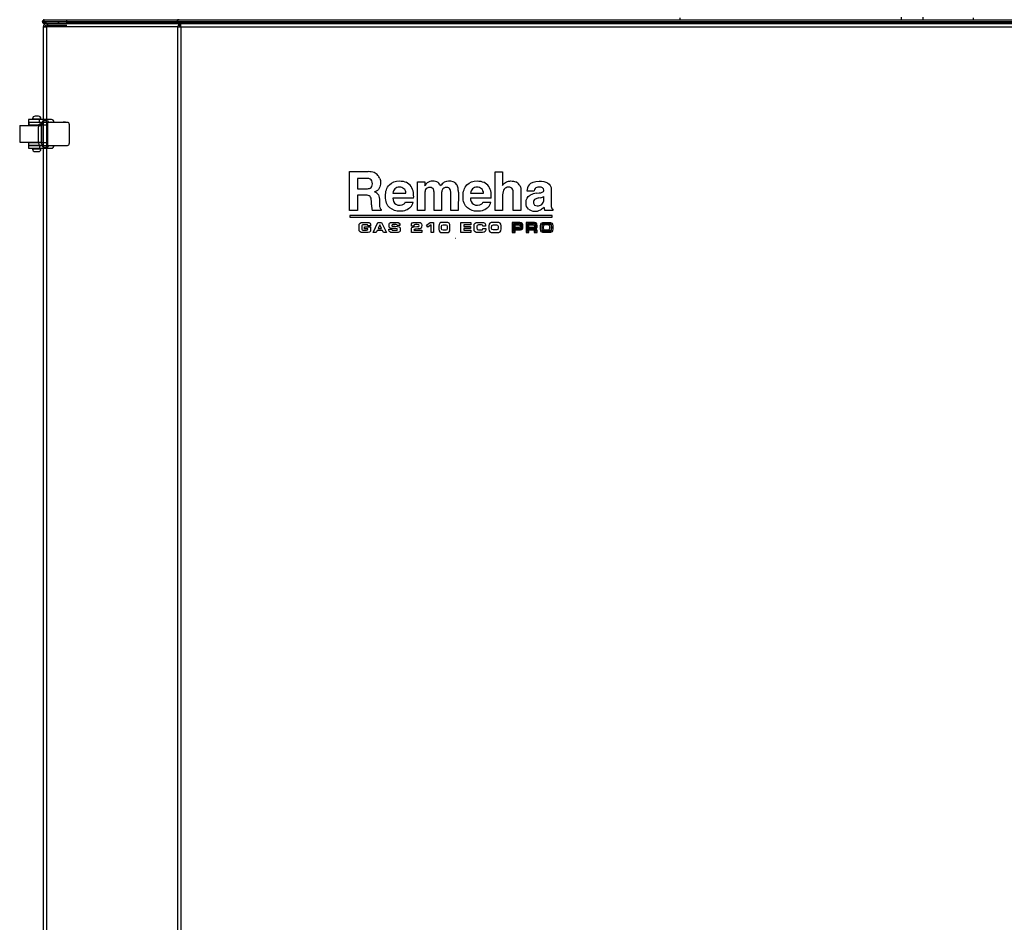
# Model space of a CAD drawing. Extents: x 172 to 2886, y 316 to 2181.
# Tile 3 of 30: x 919 to 1502, y 851 to 1386. Entities that reach past the tile are written whole.
import ezdxf

# ---------------------------------------------------------------- set-up
doc = ezdxf.new("R2010")
doc.units = 0
doc.header["$LTSCALE"] = 25.4
doc.header["$MEASUREMENT"] = 0
doc.layers.get('0').update_dxf_attribs({"linetype": 'CONTINUOUS'})

msp = doc.modelspace()

# ---------------------------------------------------------------- linework, layer by layer
for p, q in [((932.16, 1385.3), (933.1, 1385.3)), ((932.16, 1385.22), (932.16, 1385.3)), ((932.16, 1385.3), (932.16, 1385.22)), ((932.16, 1385.3), (1012.13, 1385.3)), ((932.16, 1385.22), (1012.11, 1385.22)), ((933.1, 1385.22), (932.31, 1384.67)), ((933.19, 1385.31), (932.53, 1386.02)), ((933.19, 1385.31), (933.1, 1385.3)), ((933.1, 1385.22), (933.1, 1385.3)), ((933.1, 1385.3), (946.6, 1385.3)), ((933.1, 1385.22), (946.6, 1385.22)), ((933.1, 1385.22), (933.17, 1385.21)), ((933.17, 1384.21), (933.17, 1385.21)), ((941.43, 1385.21), (933.17, 1385.21)), ((934.65, 1384.21), (933.17, 1384.21)), ((933.17, 1384.21), (1012.97, 1384.21)), ((933.23, 1385.31), (933.19, 1385.31)), ((933.23, 1385.31), (933.23, 1386.31)), ((933.23, 1386.31), (946.6, 1386.31)), ((933.23, 1386.31), (1012.22, 1386.31)), ((933.23, 1385.31), (946.6, 1385.31)), ((934.65, 1384.21), (935.22, 1384.21)), ((935.22, 1384.21), (935.22, 1383.21)), ((935.22, 1384.21), (946.6, 1384.21)), ((941.43, 1385.21), (941.43, 1384.21)), ((941.76, 1385.21), (941.43, 1385.21)), ((941.76, 1385.21), (941.76, 1384.21)), ((946.6, 1385.21), (941.76, 1385.21)), ((946.6, 1384.31), (946.6, 1386.31)), ((946.6, 1386.31), (2108.52, 1386.31)), ((2108.52, 1384.31), (946.6, 1384.31)), ((998.16, 1386.51), (998.16, 1386.31)), ((1012.13, 1385.3), (1012.11, 1385.22)), ((1012.11, 1385.22), (1012.68, 1385.22)), ((1012.22, 1385.31), (1012.22, 1386.31)), ((1013.3, 1386.31), (1012.22, 1386.31)), ((1012.22, 1385.31), (1012.32, 1385.31)), ((1012.32, 1385.31), (1012.59, 1385.3)), ((1012.59, 1385.3), (1012.68, 1385.22)), ((1012.59, 1385.3), (2042.52, 1385.3)), ((1012.68, 1385.22), (2042.43, 1385.22)), ((1013.63, 1382.92), (1012.96, 1383.63)), ((1013.26, 1384.21), (2041.85, 1384.21)), ((1013.3, 1386.31), (2041.81, 1386.31)), ((1014.04, 1383.21), (1014.04, 1384.21)), ((1014.29, 1382.21), (1014.29, 1383.63)), ((1186.14, 1386.31), (1186.14, 1386.51)), ((1310.07, 1387.43), (1310.05, 1386.31)), ((1441.3, 1387.81), (1441.3, 1386.31)), ((1454.3, 1386.31), (1454.3, 1387.81)), ((1484.08, 1386.31), (1484.06, 1387.43)), ((932.58, 1382.21), (932.58, 427.28)), ((932.58, 1382.21), (934.58, 1382.21)), ((932.7, 1382.21), (932.58, 1382.21)), ((932.58, 1382.21), (932.58, 1327.22)), ((1012.41, 1382.21), (932.7, 1382.21)), ((932.7, 1382.21), (932.7, 1327.22)), ((934.58, 1383.21), (935.22, 1383.21)), ((934.58, 1382.21), (934.58, 427.28)), ((946.58, 1382.21), (934.58, 1382.21)), ((935.22, 1383.21), (946.6, 1383.21)), ((946.58, 1382.21), (946.6, 1382.21)), ((1012.41, 427.28), (1012.41, 1382.21)), ((1012.41, 1382.21), (1014.29, 1382.21)), ((1014.29, 1382.21), (1014.29, 427.28)), ((1014.29, 1382.21), (2040.82, 1382.21)), ((930.54, 1327.22), (923.83, 1327.22)), ((923.83, 1327.22), (923.83, 1325.72)), ((923.83, 1325.72), (930.54, 1325.72)), ((923.83, 1325.52), (923.83, 1324.02)), ((923.83, 1325.52), (924.13, 1325.52)), ((924.13, 1325.52), (924.13, 1324.02)), ((933.02, 1325.52), (924.13, 1325.52)), ((926.33, 1327.72), (926.33, 1327.22)), ((926.33, 1327.72), (931.33, 1327.72)), ((927.33, 1325.72), (927.33, 1325.52)), ((929.83, 1329.22), (927.83, 1329.22)), ((930.33, 1325.52), (930.33, 1325.72)), ((937.59, 1327.22), (930.54, 1327.22)), ((930.54, 1325.72), (930.54, 1327.22)), ((930.54, 1325.72), (931.98, 1325.72)), ((931.33, 1327.22), (931.33, 1327.72)), ((934.96, 1326.52), (932.96, 1326.52)), ((935.28, 1325.52), (933.02, 1325.52)), ((947.07, 1325.52), (935.28, 1325.52)), ((935.28, 1325.52), (935.28, 1311.92)), ((935.94, 1325.72), (937.12, 1325.72)), ((937.59, 1325.72), (937.59, 1325.52)), ((937.59, 1325.72), (944.43, 1325.72)), ((944.43, 1325.72), (944.43, 1325.52)), ((945.84, 1325.72), (944.43, 1325.72)), ((945.84, 1325.72), (945.84, 1325.52)), ((918.71, 1323.72), (918.71, 1313.72)), ((918.71, 1323.72), (931.46, 1323.72)), ((924.13, 1324.02), (923.83, 1324.02)), ((924.13, 1324.02), (931.61, 1324.02)), ((927.33, 1324.02), (927.33, 1323.72)), ((929.67, 1322.22), (929.67, 1314.22)), ((930.33, 1323.72), (930.33, 1324.02)), ((932.54, 1324.72), (931.11, 1324.72)), ((931.46, 1323.72), (931.46, 1313.72)), ((931.61, 1323.72), (931.46, 1323.72)), ((931.61, 1324.02), (935.25, 1324.02)), ((931.61, 1324.02), (931.61, 1313.42)), ((932.54, 1324.72), (932.54, 1311.72)), ((932.58, 1324.72), (932.54, 1324.72)), ((935.25, 1324.02), (935.25, 1313.42)), ((948.03, 1324.52), (948.03, 1312.92)), ((918.71, 1313.72), (931.46, 1313.72)), ((923.83, 1313.42), (924.13, 1313.42)), ((923.83, 1313.42), (923.83, 1311.92)), ((924.13, 1311.92), (924.13, 1313.42)), ((931.61, 1313.42), (924.13, 1313.42)), ((927.33, 1313.72), (927.33, 1313.42)), ((930.33, 1313.42), (930.33, 1313.72)), ((931.61, 1313.72), (931.46, 1313.72)), ((935.25, 1313.42), (931.61, 1313.42)), ((923.83, 1311.92), (924.13, 1311.92)), ((930.54, 1311.72), (923.83, 1311.72)), ((923.83, 1311.72), (923.83, 1310.22)), ((923.83, 1310.22), (930.54, 1310.22)), ((933.02, 1311.92), (924.13, 1311.92)), ((926.33, 1310.22), (926.33, 1309.72)), ((931.33, 1309.72), (926.33, 1309.72)), ((927.33, 1311.92), (927.33, 1311.72)), ((927.83, 1308.22), (929.83, 1308.22)), ((930.33, 1311.72), (930.33, 1311.92)), ((930.54, 1311.72), (930.54, 1310.22)), ((931.98, 1311.72), (930.54, 1311.72)), ((930.54, 1310.22), (937.59, 1310.22)), ((932.54, 1311.72), (931.11, 1311.72)), ((931.33, 1309.72), (931.33, 1310.22)), ((932.58, 1311.72), (932.54, 1311.72)), ((932.58, 1310.22), (932.58, 427.28)), ((932.7, 1310.22), (932.7, 427.28)), ((932.96, 1310.92), (934.96, 1310.92)), ((933.02, 1311.92), (935.28, 1311.92)), ((935.28, 1311.92), (947.07, 1311.92)), ((937.12, 1311.72), (935.94, 1311.72)), ((937.59, 1311.92), (937.59, 1311.72)), ((944.43, 1311.72), (937.59, 1311.72)), ((944.43, 1311.92), (944.43, 1311.72)), ((945.84, 1311.72), (944.43, 1311.72)), ((945.84, 1311.92), (945.84, 1311.72)), ((1114.28, 1296.32), (1125.27, 1296.32)), ((1114.28, 1273.39), (1114.28, 1296.32)), ((1200.59, 1296.27), (1205, 1296.27)), ((1200.59, 1273.39), (1200.59, 1296.27)), ((1205, 1296.27), (1205, 1288.15)), ((1119, 1292.35), (1119, 1286.18)), ((1154.45, 1290.32), (1158.77, 1290.32)), ((1154.45, 1273.39), (1154.45, 1290.32)), ((1158.77, 1290.32), (1158.77, 1287.86)), ((1178.74, 1284.08), (1178.71, 1273.39)), ((1223.65, 1284.85), (1219.37, 1284.85)), ((1119, 1282.39), (1119, 1273.39)), ((1127.19, 1276.6), (1127.16, 1278.73)), ((1152.23, 1280.62), (1139.92, 1280.62)), ((1139.96, 1283.58), (1147.63, 1283.58)), ((1147.48, 1278.33), (1152, 1278.33)), ((1198.24, 1280.62), (1185.93, 1280.62)), ((1185.97, 1283.58), (1193.64, 1283.58)), ((1193.49, 1278.33), (1198.01, 1278.33)), ((1225.18, 1283.51), (1226.7, 1283.7)), ((1227.35, 1280.88), (1226.34, 1280.7)), ((1229.41, 1279.96), (1229.41, 1281.62)), ((1119, 1273.39), (1114.28, 1273.39)), ((1132.98, 1273.39), (1127.71, 1273.39)), ((1132.98, 1273.97), (1132.98, 1273.39)), ((1158.94, 1273.39), (1154.45, 1273.39)), ((1168.78, 1273.39), (1164.37, 1273.39)), ((1178.71, 1273.39), (1174.2, 1273.39)), ((1205, 1273.39), (1200.59, 1273.39)), ((1215.84, 1273.39), (1211.3, 1273.39)), ((1234.76, 1273.39), (1229.92, 1273.39)), ((1234.76, 1274.05), (1234.76, 1273.39)), ((1114.48, 1270.23), (1114.48, 1269.27)), ((1234.44, 1270.23), (1114.48, 1270.23)), ((1114.48, 1269.27), (1234.44, 1269.27)), ((1234.44, 1269.27), (1234.44, 1270.23)), ((1123.12, 1263.68), (1126.75, 1263.68)), ((1123.12, 1262.46), (1123.12, 1263.68)), ((1125.13, 1262.46), (1123.12, 1262.46)), ((1126.72, 1264.17), (1125.13, 1264.17)), ((1128.24, 1260.3), (1131.1, 1266.17)), ((1130.52, 1261.34), (1130.05, 1260.3)), ((1133.81, 1261.34), (1130.52, 1261.34)), ((1131.1, 1266.17), (1133.21, 1266.17)), ((1132.15, 1264.81), (1131.13, 1262.6)), ((1131.13, 1262.6), (1133.2, 1262.6)), ((1133.2, 1262.6), (1132.15, 1264.81)), ((1133.21, 1266.17), (1136.11, 1260.3)), ((1134.31, 1260.3), (1133.81, 1261.34)), ((1137.62, 1262.22), (1139.24, 1262.22)), ((1144.07, 1264.32), (1142.45, 1264.32)), ((1152.43, 1264), (1150.9, 1264)), ((1150.9, 1260.3), (1150.9, 1262.3)), ((1152.37, 1263.58), (1154.22, 1263.71)), ((1152.39, 1261.57), (1157.09, 1261.57)), ((1154.84, 1262.38), (1153.17, 1262.28)), ((1157.09, 1261.57), (1157.09, 1260.3)), ((1159.87, 1264.55), (1162.11, 1266.17)), ((1160.6, 1263.38), (1159.87, 1264.55)), ((1162.55, 1264.76), (1160.6, 1263.38)), ((1162.11, 1266.17), (1164.04, 1266.17)), ((1162.55, 1260.3), (1162.55, 1264.76)), ((1164.04, 1266.17), (1164.04, 1260.3)), ((1180.28, 1260.3), (1180.28, 1266.17)), ((1180.28, 1266.17), (1186.06, 1266.17)), ((1186.06, 1264.81), (1181.9, 1264.81)), ((1181.9, 1264.81), (1181.9, 1263.87)), ((1181.9, 1263.87), (1185.84, 1263.87)), ((1185.84, 1262.65), (1181.9, 1262.65)), ((1181.9, 1262.65), (1181.9, 1261.71)), ((1181.9, 1261.71), (1186.15, 1261.71)), ((1185.84, 1263.87), (1185.84, 1262.65)), ((1186.06, 1266.17), (1186.06, 1264.81)), ((1186.15, 1261.71), (1186.15, 1260.3)), ((1194.87, 1264.02), (1193.24, 1264.02)), ((1193.31, 1262.56), (1194.93, 1262.56)), ((1215.12, 1266.17), (1210.7, 1266.17)), ((1210.7, 1266.17), (1210.7, 1260.3)), ((1211.43, 1265.65), (1211.58, 1265.65)), ((1211.43, 1260.87), (1211.43, 1265.65)), ((1211.73, 1260.87), (1211.43, 1260.87)), ((1211.58, 1265.65), (1215.44, 1265.67)), ((1211.73, 1265.35), (1211.73, 1262.63)), ((1211.73, 1262.34), (1211.73, 1260.87)), ((1212.32, 1263.24), (1212.32, 1264.71)), ((1212.32, 1260.3), (1212.32, 1261.78)), ((1218.93, 1266.17), (1218.93, 1260.3)), ((1219.64, 1265.65), (1223.9, 1265.67)), ((1219.64, 1260.87), (1219.64, 1265.65)), ((1219.94, 1260.87), (1219.64, 1260.87)), ((1219.94, 1265.35), (1219.94, 1262.63)), ((1219.94, 1262.33), (1219.94, 1260.87)), ((1223.1, 1262.32), (1219.94, 1262.33)), ((1220.55, 1263.29), (1220.55, 1264.71)), ((1220.55, 1260.3), (1220.55, 1261.83)), ((1224.44, 1260.89), (1224.44, 1261.34)), ((1224.74, 1260.89), (1224.44, 1260.89)), ((1224.5, 1262.6), (1224.5, 1262.61)), ((1130.05, 1260.3), (1128.24, 1260.3)), ((1136.11, 1260.3), (1134.31, 1260.3)), ((1157.09, 1260.3), (1150.9, 1260.3)), ((1164.04, 1260.3), (1162.55, 1260.3)), ((1186.15, 1260.3), (1180.28, 1260.3)), ((1210.7, 1260.3), (1212.32, 1260.3)), ((1218.93, 1260.3), (1220.55, 1260.3)), ((1223.77, 1260.3), (1225.39, 1260.3))]:
    msp.add_line(p, q)
for centre, radius, start, end in [((933.3, 1385.16), 1.15, 132.06535, 173.09984), ((933.3, 1385.16), 1.15, 132.06535, 173.09984), ((933.17, 1385.25), 1.03, 213.79524, 269.64997), ((933.17, 1385.25), 1.03, 213.79521, 269.64998), ((933.24, 1385.32), 0.995, 90.2197, 135.34446), ((933.24, 1385.32), 0.995, 90.2197, 135.34446), ((1013.02, 1385.12), 0.909, 173.51643, 266.91567), ((1013.19, 1385.25), 1.06, 141.67456, 177.18955), ((1006.21, 1383.29), 6.69, 17.46656, 24.01088), ((1014.07, 1382.88), 1.33, 91.05985, 145.94548), ((1014.07, 1382.73), 0.48, 93.39234, 157.12493), ((927.83, 1327.72), 1.5, 90, 180), ((929.83, 1327.72), 1.5, 0, 90), ((932.96, 1325.52), 1, 90, 180), ((934.96, 1325.52), 1, 0, 90), ((947.06, 1324.55), 0.97, 358.23395, 89.29308), ((927.83, 1309.72), 1.5, 180, 270), ((929.83, 1309.72), 1.5, 270, 0), ((932.96, 1311.92), 1, 180, 270), ((934.96, 1311.92), 1, 270, 0), ((947.05, 1312.89), 0.974, 270.92437, 1.5486), ((1125.49, 1286.23), 10.09, 70.25469, 91.22002), ((1126.67, 1290.49), 5.69, 39.6805, 66.9507), ((1125.57, 1289.54), 7.14, 21.85984, 39.96527), ((1144.97, 1283.74), 6.89, 33.04007, 65.45684), ((1163.65, 1284.6), 6.12, 59.41685, 123.05394), ((1173.16, 1285.11), 5.64, 119.45436, 151.07254), ((1173.31, 1284.24), 6.48, 68.90379, 116.82552), ((1173.73, 1285.73), 4.94, 37.92428, 67.11833), ((1190.97, 1283.74), 6.89, 33.04007, 65.45684), ((1210.79, 1285.65), 5, 36.04958, 67.15008), ((1127.67, 1280.26), 4.32, 31.69593, 70.84391), ((1144.43, 1283.08), 4.49, 136.87154, 173.68314), ((1144.01, 1283.52), 3.62, 0.81141, 47.75263), ((1143.77, 1282.82), 8.4, 8.03585, 33.87779), ((1164.95, 1284.32), 7.13, 130.61637, 150.24686), ((1163.58, 1286.05), 4.97, 21.13706, 50.19204), ((1173.76, 1285.76), 4.89, 9.78522, 37.96485), ((1163.56, 1284.4), 15.19, 358.81254, 8.29699), ((1190.43, 1283.08), 4.49, 136.87154, 173.68314), ((1190.02, 1283.52), 3.62, 0.81141, 47.75263), ((1189.77, 1282.82), 8.4, 8.03585, 33.87779), ((1225.83, 1284.67), 6.46, 143.75314, 178.35096), ((1226.84, 1284.47), 3.22, 142.8276, 173.06366), ((1226.09, 1290.67), 7, 274.99239, 289.86671), ((1144.05, 1280.42), 4.13, 177.20775, 235.14613), ((1144.14, 1280), 3.73, 310.61308, 333.44474), ((1146.55, 1279.29), 5.54, 313.61238, 350.02254), ((1130.32, 1281.37), 21.93, 358.04853, 6.86955), ((1190.05, 1280.42), 4.13, 177.20775, 235.14613), ((1190.15, 1280), 3.73, 310.61308, 333.44474), ((1192.55, 1279.29), 5.54, 313.61238, 350.02254), ((1176.33, 1281.37), 21.93, 358.04853, 6.86955), ((1226.09, 1272.7), 10.85, 94.80772, 116.39444), ((1227.21, 1274.06), 6.7, 97.4593, 115.77957), ((1226.16, 1288.04), 7.26, 279.46889, 289.19508), ((1226.83, 1285.69), 4.82, 290.84057, 302.28953), ((1138.33, 1276.75), 11.14, 180.7949, 191.02965), ((1143.01, 1277.96), 15.97, 192.08297, 196.63811), ((1134.03, 1275.58), 1.93, 189.15465, 236.84849), ((1144.02, 1280.96), 4.57, 239.27849, 303.88764), ((1190.03, 1280.96), 4.57, 239.27849, 303.88764), ((1224.24, 1279.23), 6.41, 232.58447, 299.45366), ((1222.79, 1281.54), 9.14, 300.23233, 317.3368), ((1240.48, 1276.19), 11.01, 184.39506, 189.69128), ((1234.36, 1275.22), 4.81, 190.6108, 202.4206), ((1236.24, 1275.66), 2.41, 178.47158, 207.23622), ((1235.37, 1275.52), 1.59, 217.30149, 247.5729), ((1215.4, 1263.11), 0.795, 272.39572, 315.15566), ((1215.4, 1263.12), 0.498, 274.61937, 317.09247), ((1177.08, 1239.24), 17.36, 89.99716, 90.53178)]:
    msp.add_arc(centre, radius, start, end)
for centre, major_axis, ratio, start_param, end_param in [((933.11, 1385.22), (0, -1.01), 0.939693, 4.712389, 5.290269), ((933.11, 1385.22), (0, -1.01), 0.939693, 4.712389, 5.290269), ((934.58, 1382.21), (0, 2), 0.939693, 0, 1.570796), ((934.58, 1382.21), (0, -2), 0.939693, 3.141593, 4.712389), ((1014.29, 1382.21), (0, 2), 0.939693, 0.785398, 1.570796), ((934.58, 1382.21), (0, 1), 0.939693, 0, 1.570796), ((1014.29, 1382.21), (0, 1), 0.939693, 0.785398, 1.570796), ((933.02, 1324.02), (0, 1.5), 0.939693, 0, 1.570796), ((937.12, 1325.22), (0, -0.5), 0.939693, 2.214297, 3.141593), ((937.59, 1325.72), (0, 1.5), 0.939693, 4.712389, 6.283185), ((931.11, 1322.22), (0, 2.5), 0.573958, 0, 1.570796), ((931.11, 1314.22), (0, 2.5), 0.573958, 1.570796, 3.141593), ((933.02, 1313.42), (0, 1.5), 0.939693, 1.570796, 3.141593), ((937.12, 1312.22), (0, 0.5), 0.939693, 3.141593, 4.068888), ((937.59, 1311.72), (0, 1.5), 0.939693, 3.141593, 4.712389)]:
    msp.add_ellipse(centre, major_axis=major_axis, ratio=ratio, start_param=start_param, end_param=end_param)
for points, degree in [([(933.1, 1385.22), (933.1, 1385.22), (933.1, 1385.22)], 2), ([(1012.22, 1386.31), (1012.26, 1386.31), (1012.29, 1386.2), (1012.32, 1386.02)], 3), ([(1150.9, 1262.3), (1150.9, 1263.02), (1151.32, 1263.5), (1152.37, 1263.58)], 3), ([(1153.17, 1262.28), (1152.49, 1262.24), (1152.39, 1262.09), (1152.39, 1261.57)], 3), ([(1215.43, 1265.37), (1215.09, 1265.36), (1212, 1265.35), (1211.73, 1265.35)], 3), ([(1211.73, 1262.63), (1212.39, 1262.63), (1215.13, 1262.62), (1215.44, 1262.62)], 3), ([(1215.43, 1262.32), (1215.09, 1262.32), (1211.98, 1262.33), (1211.73, 1262.34)], 3), ([(1223.89, 1265.37), (1223.52, 1265.36), (1220.21, 1265.35), (1219.94, 1265.35)], 3), ([(1219.94, 1262.63), (1220.55, 1262.63), (1222.87, 1262.62), (1223.12, 1262.62)], 3), ([(1224.5, 1262.61), (1225.25, 1262.81), (1225.41, 1263.27), (1225.41, 1264.06)], 3)]:
    msp.add_open_spline(points, degree=degree)
for points, knots in [([(1013.26, 1384.21), (1013.21, 1384.21), (1013.16, 1384.24), (1013.07, 1384.34), (1013.02, 1384.42), (1012.92, 1384.6), (1012.87, 1384.71), (1012.78, 1384.96), (1012.73, 1385.09), (1012.68, 1385.22)], [0, 0, 0, 0, 0.25, 0.25, 0.5, 0.5, 0.75, 0.75, 1, 1, 1, 1]), ([(1014.29, 1383.63), (1014.41, 1383.81), (1014.54, 1383.96), (1014.78, 1384.16), (1014.9, 1384.21), (1015.02, 1384.21)], [0, 0, 0, 0, 0.5, 0.5, 1, 1, 1, 1]), ([(935.26, 1324.68), (935.25, 1324.62), (935.25, 1324.57), (935.24, 1324.36), (935.25, 1324.19), (935.25, 1324.02)], [0.6551434, 0.6551434, 0.6551434, 0.6551434, 0.75, 0.75, 1, 1, 1, 1]), ([(935.25, 1313.42), (935.25, 1313.24), (935.24, 1313.07), (935.25, 1312.87), (935.25, 1312.81), (935.26, 1312.76)], [0, 0, 0, 0, 0.25, 0.25, 0.3448566, 0.3448566, 0.3448566, 0.3448566]), ([(1126.51, 1291.95), (1126.01, 1292.22), (1125.28, 1292.35), (1124.29, 1292.35), (1123.76, 1292.35), (1119.48, 1292.35), (1119, 1292.35)], [0, 0, 0, 0, 0.5, 0.5, 0.5, 1, 1, 1, 1]), ([(1126.46, 1286.55), (1127.37, 1286.99), (1127.82, 1287.85), (1127.82, 1289.14), (1127.82, 1290.53), (1127.38, 1291.47), (1126.51, 1291.95)], [0, 0, 0, 0, 0.5, 0.5, 0.5, 1, 1, 1, 1]), ([(1132.2, 1292.2), (1132.49, 1291.49), (1132.63, 1290.69), (1132.63, 1289.79), (1132.63, 1288.7), (1132.35, 1287.63), (1131.8, 1286.57), (1131.26, 1285.52), (1130.35, 1284.78), (1129.09, 1284.34)], [0, 0, 0, 0, 0.333333, 0.333333, 0.333333, 0.666667, 0.666667, 0.666667, 1, 1, 1, 1]), ([(1150.37, 1275.28), (1148.86, 1273.64), (1146.74, 1272.82), (1144.02, 1272.82), (1141.78, 1272.82), (1139.8, 1273.51), (1138.08, 1274.9), (1136.37, 1276.3), (1135.51, 1278.56), (1135.51, 1281.69), (1135.51, 1284.63), (1136.28, 1286.89), (1137.83, 1288.45), (1139.38, 1290.02), (1141.39, 1290.81), (1143.86, 1290.81), (1145.33, 1290.81), (1146.65, 1290.54), (1147.83, 1290.01)], [0, 0, 0, 0, 0.166667, 0.166667, 0.166667, 0.333333, 0.333333, 0.333333, 0.5, 0.5, 0.5, 0.666667, 0.666667, 0.666667, 0.833333, 0.833333, 0.833333, 1, 1, 1, 1]), ([(1196.37, 1275.28), (1194.86, 1273.64), (1192.75, 1272.82), (1190.03, 1272.82), (1187.78, 1272.82), (1185.8, 1273.51), (1184.09, 1274.9), (1182.37, 1276.3), (1181.52, 1278.56), (1181.52, 1281.69), (1181.52, 1284.63), (1182.29, 1286.89), (1183.84, 1288.45), (1185.39, 1290.02), (1187.4, 1290.81), (1189.87, 1290.81), (1191.34, 1290.81), (1192.66, 1290.54), (1193.84, 1290.01)], [0, 0, 0, 0, 0.166667, 0.166667, 0.166667, 0.333333, 0.333333, 0.333333, 0.5, 0.5, 0.5, 0.666667, 0.666667, 0.666667, 0.833333, 0.833333, 0.833333, 1, 1, 1, 1]), ([(1205, 1288.15), (1205.64, 1289.14), (1206.38, 1289.83), (1207.22, 1290.22), (1208.07, 1290.61), (1208.95, 1290.81), (1209.88, 1290.81), (1210.93, 1290.81), (1211.88, 1290.63), (1212.73, 1290.26)], [0, 0, 0, 0, 0.333333, 0.333333, 0.333333, 0.666667, 0.666667, 0.666667, 1, 1, 1, 1]), ([(1220.62, 1288.49), (1221.79, 1289.98), (1223.81, 1290.72), (1226.67, 1290.72), (1228.53, 1290.72), (1230.19, 1290.36), (1231.63, 1289.63)], [0, 0, 0, 0, 0.5, 0.5, 0.5, 1, 1, 1, 1]), ([(1119, 1286.18), (1119.52, 1286.18), (1123.69, 1286.18), (1124.16, 1286.18), (1125.18, 1286.18), (1125.95, 1286.3), (1126.46, 1286.55)], [0, 0, 0, 0, 0.5, 0.5, 0.5, 1, 1, 1, 1]), ([(1146.45, 1286.21), (1145.74, 1286.8), (1144.86, 1287.1), (1143.81, 1287.1), (1142.66, 1287.1), (1141.78, 1286.79), (1141.15, 1286.15)], [0, 0, 0, 0, 0.5, 0.5, 0.5, 1, 1, 1, 1]), ([(1159.3, 1285.7), (1159.06, 1285.23), (1158.94, 1284.53), (1158.94, 1283.61), (1158.94, 1282.59), (1158.94, 1274.31), (1158.94, 1273.39)], [0, 0, 0, 0, 0.5, 0.5, 0.5, 1, 1, 1, 1]), ([(1164.06, 1285.7), (1163.68, 1286.52), (1162.95, 1286.93), (1161.86, 1286.93), (1160.59, 1286.93), (1159.74, 1286.52), (1159.3, 1285.7)], [0, 0, 0, 0, 0.5, 0.5, 0.5, 1, 1, 1, 1]), ([(1164.37, 1273.39), (1164.37, 1274.4), (1164.37, 1282.59), (1164.37, 1283.5), (1164.37, 1284.51), (1164.26, 1285.24), (1164.06, 1285.7)], [0, 0, 0, 0, 0.5, 0.5, 0.5, 1, 1, 1, 1]), ([(1169.14, 1285.44), (1168.9, 1284.9), (1168.78, 1284.26), (1168.78, 1283.5), (1168.78, 1282.49), (1168.78, 1274.3), (1168.78, 1273.39)], [0, 0, 0, 0, 0.5, 0.5, 0.5, 1, 1, 1, 1]), ([(1173.89, 1285.79), (1173.49, 1286.58), (1172.76, 1286.97), (1171.69, 1286.97), (1170.46, 1286.97), (1169.61, 1286.46), (1169.14, 1285.44)], [0, 0, 0, 0, 0.5, 0.5, 0.5, 1, 1, 1, 1]), ([(1174.2, 1273.39), (1174.2, 1274.47), (1174.2, 1283.23), (1174.2, 1284.2), (1174.2, 1284.84), (1174.1, 1285.37), (1173.89, 1285.79)], [0, 0, 0, 0, 0.5, 0.5, 0.5, 1, 1, 1, 1]), ([(1192.46, 1286.21), (1191.74, 1286.8), (1190.86, 1287.1), (1189.81, 1287.1), (1188.67, 1287.1), (1187.78, 1286.79), (1187.16, 1286.15)], [0, 0, 0, 0, 0.5, 0.5, 0.5, 1, 1, 1, 1]), ([(1205.9, 1285.93), (1205.3, 1285.14), (1205, 1284.03), (1205, 1282.57), (1205, 1281.66), (1205, 1274.22), (1205, 1273.39)], [0, 0, 0, 0, 0.5, 0.5, 0.5, 1, 1, 1, 1]), ([(1210.84, 1285.92), (1210.43, 1286.71), (1209.67, 1287.1), (1208.55, 1287.1), (1207.39, 1287.1), (1206.5, 1286.71), (1205.9, 1285.93)], [0, 0, 0, 0, 0.5, 0.5, 0.5, 1, 1, 1, 1]), ([(1211.3, 1273.39), (1211.3, 1274.42), (1211.3, 1282.78), (1211.3, 1283.71), (1211.3, 1284.62), (1211.15, 1285.36), (1210.84, 1285.92)], [0, 0, 0, 0, 0.5, 0.5, 0.5, 1, 1, 1, 1]), ([(1214.83, 1288.59), (1215.3, 1287.96), (1215.58, 1287.31), (1215.69, 1286.64), (1215.79, 1285.97), (1215.84, 1284.88), (1215.84, 1283.36), (1215.84, 1282.36), (1215.84, 1274.29), (1215.84, 1273.39)], [0, 0, 0, 0, 0.333333, 0.333333, 0.333333, 0.666667, 0.666667, 0.666667, 1, 1, 1, 1]), ([(1228.47, 1284.09), (1229.1, 1284.36), (1229.42, 1284.78), (1229.42, 1285.35), (1229.42, 1286.05), (1229.18, 1286.53), (1228.69, 1286.79), (1228.2, 1287.06), (1227.48, 1287.19), (1226.53, 1287.19), (1225.47, 1287.19), (1224.72, 1286.93), (1224.28, 1286.41)], [0, 0, 0, 0, 0.25, 0.25, 0.25, 0.5, 0.5, 0.5, 0.75, 0.75, 0.75, 1, 1, 1, 1]), ([(1231.63, 1289.63), (1233.08, 1288.91), (1233.8, 1287.52), (1233.8, 1285.48), (1233.8, 1284.7), (1233.8, 1278.39), (1233.8, 1277.69), (1233.8, 1277.15), (1233.81, 1276.5), (1233.83, 1275.73)], [0, 0, 0, 0, 0.333333, 0.333333, 0.333333, 0.666667, 0.666667, 0.666667, 1, 1, 1, 1]), ([(1127.16, 1278.73), (1127.14, 1280.19), (1126.89, 1281.17), (1126.4, 1281.65), (1125.92, 1282.14), (1125.01, 1282.39), (1123.68, 1282.39), (1123.21, 1282.39), (1119.42, 1282.39), (1119, 1282.39)], [0, 0, 0, 0, 0.333333, 0.333333, 0.333333, 0.666667, 0.666667, 0.666667, 1, 1, 1, 1]), ([(1131.35, 1282.53), (1131.79, 1281.75), (1132.01, 1280.55), (1132.01, 1278.95), (1132.01, 1278.79), (1132.01, 1277.54), (1132.01, 1277.4), (1132.01, 1276.36), (1132.05, 1275.65), (1132.13, 1275.27)], [0, 0, 0, 0, 0.333333, 0.333333, 0.333333, 0.666667, 0.666667, 0.666667, 1, 1, 1, 1]), ([(1220.34, 1274.14), (1219.34, 1275.01), (1218.84, 1276.26), (1218.84, 1277.87), (1218.84, 1279.96), (1219.65, 1281.48), (1221.27, 1282.42)], [0, 0, 0, 0, 0.5, 0.5, 0.5, 1, 1, 1, 1]), ([(1224.3, 1280.09), (1223.6, 1279.68), (1223.25, 1279.05), (1223.25, 1278.19), (1223.25, 1277.43), (1223.46, 1276.88), (1223.89, 1276.54), (1224.32, 1276.2), (1224.84, 1276.04), (1225.45, 1276.04), (1226.42, 1276.04), (1227.31, 1276.32), (1228.13, 1276.88), (1228.95, 1277.44), (1229.37, 1278.47), (1229.41, 1279.96)], [0, 0, 0, 0, 0.2, 0.2, 0.2, 0.4, 0.4, 0.4, 0.6, 0.6, 0.6, 0.8, 0.8, 0.8, 1, 1, 1, 1]), ([(1119.86, 1264.11), (1119.86, 1265.83), (1120.73, 1266.24), (1122.19, 1266.24), (1122.43, 1266.24), (1124.41, 1266.24), (1124.63, 1266.24), (1126.47, 1266.24), (1126.72, 1265.5), (1126.72, 1264.36), (1126.72, 1264.34), (1126.72, 1264.19), (1126.72, 1264.17)], [0, 0, 0, 0, 0.25, 0.25, 0.25, 0.5, 0.5, 0.5, 0.75, 0.75, 0.75, 1, 1, 1, 1]), ([(1126.75, 1263.68), (1126.75, 1263.51), (1126.75, 1262.15), (1126.75, 1262), (1126.75, 1260.32), (1125.96, 1260.24), (1124.14, 1260.24), (1123.94, 1260.24), (1122.37, 1260.24), (1122.19, 1260.24), (1120.73, 1260.24), (1119.86, 1260.64), (1119.86, 1262.36), (1119.86, 1262.54), (1119.86, 1263.96), (1119.86, 1264.11)], [0, 0, 0, 0, 0.2, 0.2, 0.2, 0.4, 0.4, 0.4, 0.6, 0.6, 0.6, 0.8, 0.8, 0.8, 1, 1, 1, 1]), ([(1125.13, 1264.17), (1125.13, 1264.75), (1124.83, 1264.83), (1124.31, 1264.83), (1124.14, 1264.83), (1122.71, 1264.83), (1122.55, 1264.83), (1121.74, 1264.83), (1121.53, 1264.61), (1121.53, 1263.6), (1121.53, 1263.53), (1121.53, 1262.94), (1121.53, 1262.87), (1121.53, 1261.87), (1121.74, 1261.65), (1122.55, 1261.65), (1122.73, 1261.65), (1124.13, 1261.65), (1124.29, 1261.65), (1124.71, 1261.65), (1125.13, 1261.72), (1125.13, 1262.29), (1125.13, 1262.3), (1125.13, 1262.44), (1125.13, 1262.46)], [0, 0, 0, 0, 0.125, 0.125, 0.125, 0.25, 0.25, 0.25, 0.375, 0.375, 0.375, 0.5, 0.5, 0.5, 0.625, 0.625, 0.625, 0.75, 0.75, 0.75, 0.875, 0.875, 0.875, 1, 1, 1, 1]), ([(1141.18, 1263.95), (1143.7, 1263.96), (1144.29, 1263.79), (1144.29, 1262.08), (1144.29, 1260.49), (1143.8, 1260.24), (1141.65, 1260.24), (1141.45, 1260.24), (1139.86, 1260.24), (1139.68, 1260.24), (1138.21, 1260.24), (1137.62, 1260.54), (1137.62, 1261.82), (1137.62, 1261.86), (1137.62, 1262.19), (1137.62, 1262.22)], [0, 0, 0, 0, 0.2, 0.2, 0.2, 0.4, 0.4, 0.4, 0.6, 0.6, 0.6, 0.8, 0.8, 0.8, 1, 1, 1, 1]), ([(1139.24, 1262.22), (1139.25, 1261.6), (1139.47, 1261.55), (1139.94, 1261.55), (1140.14, 1261.55), (1141.75, 1261.55), (1141.93, 1261.55), (1142.27, 1261.55), (1142.62, 1261.59), (1142.62, 1262.04), (1142.62, 1262.56), (1142.43, 1262.59), (1140.34, 1262.59), (1137.9, 1262.59), (1137.63, 1262.91), (1137.63, 1264.36), (1137.63, 1265.42), (1137.71, 1266.24), (1139.76, 1266.24), (1139.98, 1266.24), (1141.82, 1266.24), (1142.02, 1266.24), (1143.89, 1266.24), (1144.07, 1265.53), (1144.07, 1264.5), (1144.07, 1264.48), (1144.07, 1264.33), (1144.07, 1264.32)], [0, 0, 0, 0, 0.111111, 0.111111, 0.111111, 0.222222, 0.222222, 0.222222, 0.333333, 0.333333, 0.333333, 0.444444, 0.444444, 0.444444, 0.555556, 0.555556, 0.555556, 0.666667, 0.666667, 0.666667, 0.777778, 0.777778, 0.777778, 0.888889, 0.888889, 0.888889, 1, 1, 1, 1]), ([(1142.45, 1264.32), (1142.45, 1264.75), (1142.4, 1264.92), (1141.66, 1264.92), (1141.48, 1264.92), (1140.02, 1264.92), (1139.86, 1264.92), (1139.5, 1264.92), (1139.25, 1264.79), (1139.25, 1264.47), (1139.25, 1263.96), (1139.44, 1263.94), (1141.18, 1263.95)], [0, 0, 0, 0, 0.25, 0.25, 0.25, 0.5, 0.5, 0.5, 0.75, 0.75, 0.75, 1, 1, 1, 1]), ([(1150.9, 1264), (1150.9, 1264.07), (1150.9, 1264.63), (1150.9, 1264.69), (1150.9, 1265.85), (1151.51, 1266.24), (1152.97, 1266.24), (1153.19, 1266.24), (1154.91, 1266.24), (1155.11, 1266.24), (1156.63, 1266.24), (1157.02, 1265.74), (1157.02, 1264.51), (1157.02, 1262.78), (1156.73, 1262.49), (1154.84, 1262.38)], [0, 0, 0, 0, 0.2, 0.2, 0.2, 0.4, 0.4, 0.4, 0.6, 0.6, 0.6, 0.8, 0.8, 0.8, 1, 1, 1, 1]), ([(1154.22, 1263.71), (1155.41, 1263.79), (1155.49, 1263.81), (1155.49, 1264.39), (1155.49, 1264.87), (1155.44, 1264.97), (1154.41, 1264.97), (1154.3, 1264.97), (1153.43, 1264.97), (1153.33, 1264.97), (1152.65, 1264.97), (1152.43, 1264.86), (1152.43, 1264.25), (1152.43, 1264.23), (1152.43, 1264.02), (1152.43, 1264)], [0, 0, 0, 0, 0.2, 0.2, 0.2, 0.4, 0.4, 0.4, 0.6, 0.6, 0.6, 0.8, 0.8, 0.8, 1, 1, 1, 1]), ([(1167.21, 1263.93), (1167.21, 1265.72), (1167.79, 1266.24), (1169.52, 1266.24), (1169.71, 1266.24), (1171.25, 1266.24), (1171.42, 1266.24), (1173.15, 1266.24), (1173.73, 1265.72), (1173.73, 1263.93), (1173.73, 1263.77), (1173.73, 1262.44), (1173.73, 1262.3), (1173.73, 1260.77), (1173.11, 1260.24), (1171.84, 1260.24), (1171.57, 1260.24), (1169.34, 1260.24), (1169.1, 1260.24), (1167.83, 1260.24), (1167.21, 1260.77), (1167.21, 1262.3), (1167.21, 1262.46), (1167.21, 1263.79), (1167.21, 1263.93)], [0, 0, 0, 0, 0.125, 0.125, 0.125, 0.25, 0.25, 0.25, 0.375, 0.375, 0.375, 0.5, 0.5, 0.5, 0.625, 0.625, 0.625, 0.75, 0.75, 0.75, 0.875, 0.875, 0.875, 1, 1, 1, 1]), ([(1168.78, 1262.6), (1168.78, 1262), (1168.96, 1261.7), (1169.72, 1261.7), (1169.87, 1261.7), (1171.09, 1261.7), (1171.22, 1261.7), (1171.98, 1261.7), (1172.16, 1262), (1172.16, 1262.6), (1172.16, 1262.73), (1172.16, 1263.76), (1172.16, 1263.87), (1172.16, 1264.48), (1171.98, 1264.78), (1171.22, 1264.78), (1171.07, 1264.78), (1169.85, 1264.78), (1169.72, 1264.78), (1168.96, 1264.78), (1168.78, 1264.48), (1168.78, 1263.87), (1168.78, 1263.74), (1168.78, 1262.72), (1168.78, 1262.6)], [0, 0, 0, 0, 0.125, 0.125, 0.125, 0.25, 0.25, 0.25, 0.375, 0.375, 0.375, 0.5, 0.5, 0.5, 0.625, 0.625, 0.625, 0.75, 0.75, 0.75, 0.875, 0.875, 0.875, 1, 1, 1, 1]), ([(1188.04, 1264.11), (1188.04, 1265.83), (1188.91, 1266.24), (1190.37, 1266.24), (1190.56, 1266.24), (1192.1, 1266.24), (1192.27, 1266.24), (1194.58, 1266.24), (1194.88, 1265.69), (1194.87, 1264.02)], [0, 0, 0, 0, 0.333333, 0.333333, 0.333333, 0.666667, 0.666667, 0.666667, 1, 1, 1, 1]), ([(1194.93, 1262.56), (1194.93, 1262.5), (1194.93, 1262.05), (1194.93, 1262), (1194.93, 1261.01), (1194.61, 1260.24), (1192.98, 1260.24), (1192.72, 1260.24), (1190.6, 1260.24), (1190.37, 1260.24), (1188.91, 1260.24), (1188.04, 1260.64), (1188.04, 1262.36), (1188.04, 1262.54), (1188.04, 1263.96), (1188.04, 1264.11)], [0, 0, 0, 0, 0.2, 0.2, 0.2, 0.4, 0.4, 0.4, 0.6, 0.6, 0.6, 0.8, 0.8, 0.8, 1, 1, 1, 1]), ([(1193.24, 1264.02), (1193.24, 1264.04), (1193.24, 1264.17), (1193.24, 1264.19), (1193.24, 1264.61), (1192.97, 1264.73), (1192.49, 1264.73), (1192.31, 1264.73), (1190.88, 1264.73), (1190.72, 1264.73), (1189.86, 1264.73), (1189.7, 1264.28), (1189.7, 1263.55), (1189.7, 1263.49), (1189.7, 1262.98), (1189.7, 1262.92), (1189.7, 1262.07), (1189.86, 1261.74), (1190.63, 1261.74), (1190.8, 1261.74), (1192.21, 1261.74), (1192.36, 1261.74), (1193.09, 1261.74), (1193.31, 1261.83), (1193.31, 1262.56)], [0, 0, 0, 0, 0.125, 0.125, 0.125, 0.25, 0.25, 0.25, 0.375, 0.375, 0.375, 0.5, 0.5, 0.5, 0.625, 0.625, 0.625, 0.75, 0.75, 0.75, 0.875, 0.875, 0.875, 1, 1, 1, 1]), ([(1196.82, 1264.11), (1196.82, 1265.83), (1197.68, 1266.24), (1199.14, 1266.24), (1199.4, 1266.24), (1201.51, 1266.24), (1201.74, 1266.24), (1203.2, 1266.24), (1204.07, 1265.83), (1204.07, 1264.11), (1204.07, 1263.94), (1204.07, 1262.52), (1204.07, 1262.36), (1204.07, 1260.64), (1203.2, 1260.24), (1201.74, 1260.24), (1201.48, 1260.24), (1199.38, 1260.24), (1199.14, 1260.24), (1197.68, 1260.24), (1196.82, 1260.64), (1196.82, 1262.36), (1196.82, 1262.54), (1196.82, 1263.96), (1196.82, 1264.11)], [0, 0, 0, 0, 0.125, 0.125, 0.125, 0.25, 0.25, 0.25, 0.375, 0.375, 0.375, 0.5, 0.5, 0.5, 0.625, 0.625, 0.625, 0.75, 0.75, 0.75, 0.875, 0.875, 0.875, 1, 1, 1, 1]), ([(1198.48, 1262.92), (1198.48, 1262.07), (1198.64, 1261.74), (1199.41, 1261.74), (1199.61, 1261.74), (1201.29, 1261.74), (1201.48, 1261.74), (1202.25, 1261.74), (1202.41, 1262.07), (1202.41, 1262.92), (1202.41, 1262.98), (1202.41, 1263.5), (1202.41, 1263.55), (1202.41, 1264.28), (1202.25, 1264.73), (1201.39, 1264.73), (1201.2, 1264.73), (1199.67, 1264.73), (1199.5, 1264.73), (1198.64, 1264.73), (1198.48, 1264.28), (1198.48, 1263.55), (1198.48, 1263.49), (1198.48, 1262.98), (1198.48, 1262.92)], [0, 0, 0, 0, 0.125, 0.125, 0.125, 0.25, 0.25, 0.25, 0.375, 0.375, 0.375, 0.5, 0.5, 0.5, 0.625, 0.625, 0.625, 0.75, 0.75, 0.75, 0.875, 0.875, 0.875, 1, 1, 1, 1]), ([(1212.32, 1261.78), (1212.65, 1261.78), (1215.25, 1261.78), (1215.54, 1261.78), (1216.69, 1261.78), (1217.03, 1262.78), (1217.03, 1263.66), (1217.03, 1263.71), (1217.03, 1264.12), (1217.03, 1264.16), (1217.03, 1265.31), (1216.66, 1266.17), (1215.12, 1266.17)], [0, 0, 0, 0, 0.25, 0.25, 0.25, 0.5, 0.5, 0.5, 0.75, 0.75, 0.75, 1, 1, 1, 1]), ([(1212.32, 1264.71), (1212.56, 1264.71), (1214.49, 1264.71), (1214.71, 1264.71), (1215.19, 1264.71), (1215.37, 1264.49), (1215.37, 1264.09), (1215.37, 1264.07), (1215.37, 1263.88), (1215.37, 1263.86)], [0, 0, 0, 0, 0.333333, 0.333333, 0.333333, 0.666667, 0.666667, 0.666667, 1, 1, 1, 1]), ([(1215.37, 1263.86), (1215.37, 1263.51), (1215.22, 1263.24), (1214.84, 1263.24), (1214.59, 1263.24), (1212.55, 1263.24), (1212.32, 1263.24)], [0, 0, 0, 0, 0.5, 0.5, 0.5, 1, 1, 1, 1]), ([(1215.76, 1262.78), (1215.91, 1262.93), (1216.1, 1263.26), (1216.1, 1263.97), (1216.1, 1265.32), (1215.46, 1265.36), (1215.43, 1265.37)], [0, 0, 0, 0, 0.5, 0.5, 0.5, 1, 1, 1, 1]), ([(1215.44, 1265.67), (1215.48, 1265.66), (1216.4, 1265.63), (1216.4, 1263.97), (1216.4, 1263.3), (1216.25, 1262.83), (1215.96, 1262.55)], [0, 0, 0, 0, 0.5, 0.5, 0.5, 1, 1, 1, 1]), ([(1225.41, 1264.06), (1225.41, 1264.09), (1225.41, 1264.4), (1225.41, 1264.43), (1225.41, 1265.48), (1225.07, 1266.17), (1223.83, 1266.17), (1223.34, 1266.17), (1219.37, 1266.17), (1218.93, 1266.17)], [0, 0, 0, 0, 0.333333, 0.333333, 0.333333, 0.666667, 0.666667, 0.666667, 1, 1, 1, 1]), ([(1220.55, 1264.71), (1220.81, 1264.71), (1222.86, 1264.71), (1223.09, 1264.71), (1223.6, 1264.71), (1223.83, 1264.62), (1223.83, 1264.1), (1223.83, 1264.08), (1223.83, 1263.92), (1223.83, 1263.9)], [0, 0, 0, 0, 0.333333, 0.333333, 0.333333, 0.666667, 0.666667, 0.666667, 1, 1, 1, 1]), ([(1223.83, 1263.9), (1223.83, 1263.48), (1223.67, 1263.29), (1223.23, 1263.29), (1222.97, 1263.29), (1220.79, 1263.29), (1220.55, 1263.29)], [0, 0, 0, 0, 0.5, 0.5, 0.5, 1, 1, 1, 1]), ([(1220.55, 1261.83), (1220.81, 1261.83), (1222.87, 1261.83), (1223.1, 1261.83), (1223.61, 1261.83), (1223.77, 1261.62), (1223.77, 1261.01), (1223.77, 1260.94), (1223.77, 1260.36), (1223.77, 1260.3)], [0, 0, 0, 0, 0.333333, 0.333333, 0.333333, 0.666667, 0.666667, 0.666667, 1, 1, 1, 1]), ([(1224.44, 1261.34), (1224.41, 1261.51), (1224.36, 1261.69), (1224.15, 1262.01), (1223.81, 1262.24), (1223.42, 1262.32), (1223.21, 1262.32), (1223.1, 1262.32)], [0, 0, 0, 0, 0.155064, 0.349377, 0.617461, 0.839716, 1, 1, 1, 1]), ([(1223.12, 1262.62), (1223.18, 1262.62), (1224.47, 1262.67), (1224.47, 1264.22), (1224.47, 1265.33), (1223.91, 1265.36), (1223.89, 1265.37)], [0, 0, 0, 0, 0.5, 0.5, 0.5, 1, 1, 1, 1]), ([(1223.9, 1265.67), (1223.93, 1265.66), (1224, 1265.66), (1224.18, 1265.59), (1224.3, 1265.53), (1224.51, 1265.31), (1224.6, 1265.16), (1224.73, 1264.77), (1224.77, 1264.52), (1224.77, 1263.79), (1224.68, 1263.44), (1224.38, 1262.9), (1224.18, 1262.71), (1223.97, 1262.59), (1223.93, 1262.56), (1223.89, 1262.54), (1223.85, 1262.51)], [0, 0, 0, 0, 0.15706, 0.15706, 0.31412, 0.31412, 0.471179, 0.471179, 0.628239, 0.628239, 0.785299, 0.785299, 0.942359, 0.942359, 0.942359, 1, 1, 1, 1]), ([(1223.85, 1262.51), (1223.92, 1262.48), (1224.13, 1262.4), (1224.51, 1262.08), (1224.77, 1261.49), (1224.74, 1261.1), (1224.74, 1260.89)], [0, 0, 0, 0, 0.10874, 0.364817, 0.701981, 1, 1, 1, 1]), ([(1225.39, 1260.3), (1225.39, 1260.4), (1225.39, 1261.21), (1225.39, 1261.3), (1225.39, 1262.26), (1224.99, 1262.5), (1224.5, 1262.6)], [0, 0, 0, 0, 0.5, 0.5, 0.5, 1, 1, 1, 1]), ([(1232.34, 1266.24), (1232.08, 1266.24), (1229.97, 1266.24), (1229.74, 1266.24), (1228.28, 1266.24), (1227.41, 1265.83), (1227.41, 1264.11), (1227.41, 1263.94), (1227.41, 1262.52), (1227.41, 1262.36), (1227.41, 1260.64), (1228.28, 1260.24), (1229.74, 1260.24), (1230, 1260.24), (1232.1, 1260.24), (1232.34, 1260.24), (1233.8, 1260.24), (1234.67, 1260.64), (1234.67, 1262.36), (1234.67, 1262.54), (1234.67, 1263.96), (1234.67, 1264.11), (1234.67, 1265.83), (1233.8, 1266.24), (1232.34, 1266.24)], [0, 0, 0, 0, 0.125, 0.125, 0.125, 0.25, 0.25, 0.25, 0.375, 0.375, 0.375, 0.5, 0.5, 0.5, 0.625, 0.625, 0.625, 0.75, 0.75, 0.75, 0.875, 0.875, 0.875, 1, 1, 1, 1]), ([(1231.09, 1260.79), (1228.25, 1260.79), (1228.16, 1260.85), (1228.16, 1263.17), (1228.16, 1265.58), (1228.25, 1265.65), (1231.1, 1265.65), (1233.89, 1265.65), (1234.06, 1265.65), (1234.06, 1263.24), (1234.06, 1260.88), (1233.95, 1260.79), (1231.09, 1260.79)], [0, 0, 0, 0, 0.25, 0.25, 0.25, 0.5, 0.5, 0.5, 0.75, 0.75, 0.75, 1, 1, 1, 1]), ([(1231.1, 1265.35), (1228.46, 1265.35), (1228.46, 1265.35), (1228.46, 1263.17), (1228.46, 1261.09), (1228.46, 1261.09), (1231.09, 1261.09), (1233.76, 1261.09), (1233.76, 1261.09), (1233.76, 1263.24), (1233.76, 1265.35), (1233.76, 1265.35), (1231.1, 1265.35)], [0, 0, 0, 0, 0.25, 0.25, 0.25, 0.5, 0.5, 0.5, 0.75, 0.75, 0.75, 1, 1, 1, 1]), ([(1233, 1262.92), (1233, 1262.07), (1232.84, 1261.74), (1232.08, 1261.74), (1231.87, 1261.74), (1230.19, 1261.74), (1230, 1261.74), (1229.24, 1261.74), (1229.07, 1262.07), (1229.07, 1262.92), (1229.07, 1262.98), (1229.07, 1263.5), (1229.07, 1263.55), (1229.07, 1264.28), (1229.24, 1264.73), (1230.09, 1264.73), (1230.28, 1264.73), (1231.82, 1264.73), (1231.99, 1264.73), (1232.84, 1264.73), (1233, 1264.28), (1233, 1263.55), (1233, 1263.49), (1233, 1262.98), (1233, 1262.92)], [0, 0, 0, 0, 0.125, 0.125, 0.125, 0.25, 0.25, 0.25, 0.375, 0.375, 0.375, 0.5, 0.5, 0.5, 0.625, 0.625, 0.625, 0.75, 0.75, 0.75, 0.875, 0.875, 0.875, 1, 1, 1, 1])]:
    msp.add_open_spline(points, degree=3, knots=knots)

doc.saveas('drawing.dxf')
